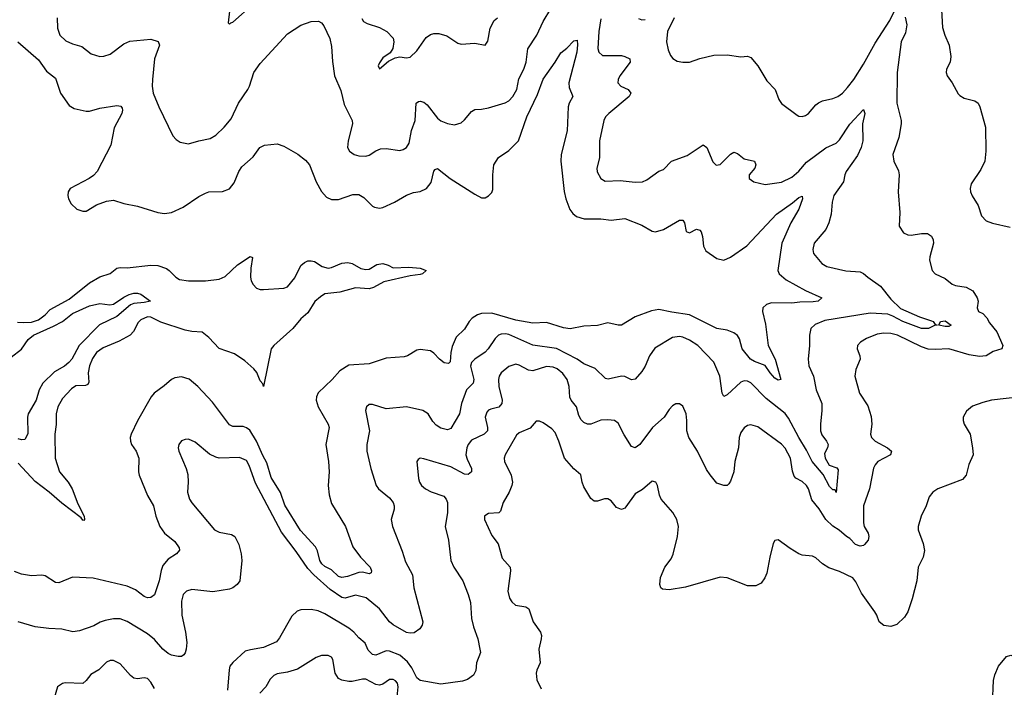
# Model space of a CAD drawing. Header units: inches. Extents: x 1173000 to 1307049, y 522583 to 678455.
# Tile 191 of 256: x 1203520 to 1209296, y 591587 to 595500. Entities that reach past the tile are written whole.
import ezdxf

# ---------------------------------------------------------------- set-up
doc = ezdxf.new("R2010")
doc.units = ezdxf.units.IN
doc.header["$MEASUREMENT"] = 0
doc.layers.add('B2509', color=7, linetype='Continuous')

msp = doc.modelspace()

# ---------------------------------------------------------------- linework, layer by layer
at = {"layer": 'B2509', "color": 5}
for points, elevation in [([(1208923.6, 595630), (1208933.4, 595453.4), (1208946.3, 595410), (1208973.1, 595350), (1208983.4, 595283.4), (1208978.4, 595250), (1208956.4, 595210), (1208954.4, 595190), (1208960.4, 595170), (1208990.2, 595130.2), (1209025.2, 595065.3), (1209035.3, 595055.3), (1209060.8, 595040.8), (1209123.7, 595023.7), (1209142, 595010), (1209152.4, 594990), (1209186, 594870), (1209188.4, 594730), (1209182.4, 594670), (1209158.6, 594621.4), (1209101.7, 594538.3), (1209095.8, 594510), (1209097.6, 594490), (1209106.7, 594466.7), (1209142, 594410), (1209163.1, 594350), (1209190, 594320.4), (1209227.3, 594307.3), (1209330, 594284.4)], 980), ([(1203740.3, 595510), (1203740.8, 595450), (1203756, 595410), (1203790, 595375.6), (1203830, 595358.5), (1203883.4, 595343.4), (1203940, 595300), (1203990, 595284.2), (1204014, 595286), (1204050, 595298.4), (1204130, 595358), (1204165.4, 595374.6), (1204290, 595386), (1204331.4, 595371.4), (1204339.5, 595350), (1204311.2, 595270), (1204298.9, 595150), (1204297.4, 595110), (1204303.1, 595070), (1204336.5, 594990), (1204418.7, 594818.7), (1204437, 594797), (1204461.7, 594781.7), (1204510, 594772), (1204570, 594790.3), (1204637.4, 594802.6), (1204670, 594823.7), (1204719.7, 594870), (1204760.5, 594919.5), (1204804.2, 595010), (1204857.4, 595090), (1204868.2, 595110), (1204893.5, 595190), (1204930, 595243.1), (1205090, 595418), (1205170, 595468.7), (1205230, 595488.4), (1205272.2, 595492.2), (1205290, 595482), (1205303.8, 595463.8), (1205339.6, 595390), (1205350, 595342), (1205354.7, 595254.7), (1205367.6, 595170), (1205404, 595084), (1205422.6, 595002.6), (1205470.3, 594910), (1205471.7, 594890), (1205446.3, 594790), (1205442, 594750), (1205454, 594730), (1205482.8, 594710), (1205510, 594701.1), (1205550, 594699.5), (1205570, 594705.7), (1205610, 594731.8), (1205637.3, 594742.8), (1205670, 594745.3), (1205750, 594733.4), (1205770, 594738.7), (1205790, 594750.5), (1205804.2, 594775.8), (1205819.1, 594850), (1205839.4, 594910), (1205846.3, 595010), (1205859.6, 595020.4), (1205870, 595023.1), (1205890, 595017), (1205910, 595000.3), (1205970, 594922), (1205990, 594907.2), (1206030, 594891.8), (1206070, 594883.7), (1206110, 594895.8), (1206130, 594912.7), (1206170, 594962.4), (1206190, 594974.4), (1206230, 594975.3), (1206270, 594982.8), (1206368.3, 595011.7), (1206390, 595024.9), (1206413.8, 595050), (1206435.9, 595090), (1206447.5, 595152.5), (1206477.2, 595210), (1206491.7, 595250), (1206500.9, 595330), (1206554.4, 595410), (1206590, 595490.3), (1206636.4, 595563.6)], 940), ([(1204750.7, 595549.3), (1204742, 595482), (1204750, 595474), (1204758, 595482), (1204770, 595484.7), (1204890, 595590.4)], 960), ([(1207358.7, 595510), (1207319.8, 595430), (1207313.7, 595370), (1207323.7, 595323.7), (1207338, 595290), (1207352.3, 595272.3), (1207377.7, 595257.7), (1207410, 595250.2), (1207449, 595251), (1207510, 595272.6), (1207591.7, 595291.7), (1207670, 595293.4), (1207750, 595282), (1207790, 595286), (1207810, 595278), (1207850.4, 595230), (1207902.5, 595142.5), (1207951.3, 595091.3), (1207973, 595033), (1207988.1, 595008.1), (1208080.6, 594940.6), (1208090, 594934.9), (1208110, 594932.7), (1208130, 594938.4), (1208146.6, 594950), (1208190, 595000.5), (1208207, 595013), (1208230, 595024.4), (1208290, 595037.1), (1208319, 595050), (1208346, 595070), (1208377, 595103), (1208414.3, 595150), (1208470, 595238.4), (1208538.6, 595361.4), (1208625.3, 595494.7), (1208650, 595547.4)], 960), ([(1206930, 595504.7), (1206916.8, 595430), (1206911.3, 595331.3), (1206916.5, 595310), (1206938.8, 595290), (1207050, 595289.1), (1207070, 595284.9), (1207099.3, 595270), (1207102, 595250), (1207041.5, 595170), (1207031.8, 595150), (1207028.5, 595130), (1207047.3, 595110), (1207090.4, 595090), (1207104.9, 595070), (1207096, 595050), (1206976.1, 594950), (1206956.5, 594930), (1206946.7, 594910), (1206921.6, 594790), (1206920.7, 594690), (1206906, 594630), (1206907.9, 594607.9), (1206929, 594569), (1206953.8, 594553.8), (1207042.6, 594557.4), (1207130, 594547.3), (1207172.7, 594550), (1207198.6, 594561.4), (1207270, 594612.4), (1207297.6, 594622.4), (1207342.9, 594670), (1207435.9, 594704.1), (1207530, 594765.5), (1207550.2, 594750.2), (1207585.9, 594665.8), (1207606.7, 594646.7), (1207630, 594650.4), (1207690, 594712.4), (1207710, 594724.4), (1207730, 594714.9), (1207770, 594684.6), (1207830.7, 594670), (1207838, 594650), (1207833, 594630), (1207798.8, 594590), (1207798.8, 594570), (1207826, 594550), (1207893.1, 594533.1), (1207990, 594547.7), (1208050, 594577.6), (1208090, 594612.3), (1208136, 594664), (1208250, 594748.4), (1208310, 594776.6), (1208330, 594795.4), (1208390, 594888.4), (1208470, 594974.4), (1208477.5, 594950), (1208464.3, 594890), (1208466.9, 594790), (1208456.2, 594750), (1208435.2, 594704.8), (1208369, 594610), (1208360.4, 594590), (1208352.7, 594550), (1208296.9, 594470), (1208286.9, 594430), (1208280.3, 594359.7), (1208267, 594310), (1208248.7, 594270), (1208181.1, 594190), (1208172.1, 594152.1), (1208177.6, 594130), (1208225.5, 594070), (1208254.1, 594054.1), (1208367.1, 594027.1), (1208450, 594022), (1208470, 594012.7), (1208495.5, 593990), (1208570, 593938.5), (1208630, 593860.8), (1208688, 593808), (1208797.8, 593757.8), (1208870, 593735), (1208879.6, 593730), (1208890, 593712.4), (1208902, 593710), (1208890, 593708.9), (1208851.1, 593688.9), (1208810, 593689), (1208701, 593730), (1208642.4, 593762.4), (1208613.1, 593773.1), (1208510, 593779.1), (1208243.8, 593736.2), (1208186.2, 593713.8), (1208162, 593690), (1208153.1, 593650), (1208153.7, 593590), (1208146.3, 593510), (1208150.3, 593470.3), (1208176.5, 593410), (1208192.4, 593330), (1208226, 593250), (1208226.5, 593210), (1208217.1, 593130), (1208218.2, 593090), (1208226.2, 593066.2), (1208254, 593030), (1208263.6, 593010), (1208258.9, 592990), (1208242, 592958), (1208244.4, 592930), (1208269.1, 592889.1), (1208313.1, 592873.1), (1208321.3, 592861.3), (1208310, 592729.5), (1208303.2, 592743.2), (1208290, 592743.9), (1208270, 592763.2), (1208234, 592834), (1208169.6, 592909.6), (1208136.5, 592976.5), (1208089.9, 593050), (1208030, 593163.8), (1208010, 593190.7), (1207899.8, 593279.8), (1207810, 593371.6), (1207790, 593381.6), (1207770, 593383.1), (1207750, 593375.5), (1207670, 593301.1), (1207650, 593291.8), (1207640.4, 593310), (1207626.8, 593410), (1207592.3, 593492.3), (1207498, 593590), (1207450, 593621.4), (1207410, 593639.8), (1207390, 593643.4), (1207350, 593636.2), (1207246.2, 593573.8), (1207214, 593530), (1207188.9, 593470), (1207170, 593437.6), (1207130, 593393), (1207110, 593389.7), (1207070, 593408.7), (1207050, 593409.8), (1206973.1, 593393.1), (1206957.1, 593397.1), (1206896, 593456), (1206830, 593482.7), (1206790.5, 593510.5), (1206670, 593571.7), (1206530, 593591.8), (1206390, 593654.8), (1206370, 593659), (1206343.7, 593656.3), (1206329.6, 593650.4), (1206309, 593631), (1206268.4, 593571.6), (1206250, 593551.9), (1206189.5, 593510.5), (1206171.3, 593490), (1206165.2, 593470), (1206185, 593390), (1206180.8, 593370), (1206141.4, 593330), (1206111.6, 593250), (1206099.7, 593190), (1206050, 593102.9), (1206030, 593095.1), (1205990, 593106.6), (1205963.1, 593123.1), (1205943.8, 593143.8), (1205916, 593190), (1205884, 593210), (1205790, 593230.9), (1205670, 593218.8), (1205590, 593243.5), (1205570, 593243.6), (1205554.9, 593230), (1205548.9, 593210), (1205571.3, 593090), (1205555.8, 593010), (1205557.2, 592970), (1205579.1, 592870), (1205611.8, 592770), (1205624.9, 592750), (1205690, 592696.5), (1205710.3, 592670), (1205716.5, 592650), (1205716.5, 592630), (1205699.6, 592570), (1205707.6, 592530), (1205764.2, 592384.2), (1205782.3, 592322.3), (1205825.1, 592245.1), (1205832, 592170), (1205885.3, 591970), (1205881.7, 591950), (1205867.9, 591930), (1205833.2, 591906.8), (1205810, 591904.3), (1205788.4, 591908.4), (1205710, 591952), (1205690, 591969.7), (1205630, 592045.8), (1205551.6, 592111.6), (1205490, 592126.8), (1205430, 592109.2), (1205410, 592113.7), (1205340.8, 592160.8), (1205245.3, 592245.3), (1205210, 592283.5), (1205142.5, 592382.5), (1205056.7, 592496.7), (1204903, 592783), (1204866.3, 592886.3), (1204850, 592916.3), (1204810, 592933.5), (1204690, 592929.7), (1204670, 592934.7), (1204633.8, 592953.8), (1204550, 593023.6), (1204510, 593040.7), (1204490, 593039.5), (1204468.7, 593031.3), (1204453, 593010), (1204450.4, 592990), (1204453.7, 592970), (1204496.5, 592870), (1204506.2, 592833.8), (1204508.7, 592790), (1204504.4, 592730), (1204516.1, 592690), (1204530, 592667.4), (1204662, 592510), (1204690, 592496.1), (1204763.1, 592483.1), (1204782, 592470), (1204804.6, 592424.6), (1204819.6, 592370), (1204823.9, 592330), (1204810.4, 592210), (1204796.3, 592190), (1204770.3, 592169.7), (1204750, 592161.6), (1204653, 592147), (1204530, 592159.3), (1204498.4, 592150), (1204478, 592130), (1204468.9, 592091.1), (1204470.8, 592010), (1204493, 591910), (1204500.2, 591850), (1204497.4, 591810), (1204491.3, 591788.7), (1204482.3, 591777.7), (1204470, 591768.2), (1204450, 591767.1), (1204410, 591775.4), (1204390, 591785.7), (1204358.9, 591810), (1204310, 591866.3), (1204270, 591901), (1204150, 591972.6), (1204110, 591988.3), (1204070, 591988.4), (1204021.2, 591978.8), (1203991.8, 591968.2), (1203953.8, 591946.2), (1203870, 591917.6), (1203832.5, 591912.5), (1203767.8, 591927.8), (1203690, 591931), (1203610, 591941), (1203510.4, 591969.6)], 940), ([(1208715.5, 595515.5), (1208723.8, 595470), (1208716.8, 595423.2), (1208690.3, 595370), (1208668.2, 595190), (1208666.5, 595010), (1208691.7, 594910), (1208691.7, 594890), (1208676.5, 594810), (1208642.6, 594710), (1208648.4, 594670), (1208674.6, 594614.6), (1208678.7, 594590), (1208673.7, 594490), (1208683, 594370), (1208678.4, 594290), (1208705.5, 594250), (1208730, 594239.5), (1208750, 594237.4), (1208810, 594246), (1208846.2, 594246.2), (1208870, 594230.8), (1208879.3, 594210), (1208881.3, 594190), (1208858.4, 594110), (1208857.1, 594090), (1208873, 594030), (1208890.3, 594010.3), (1208950, 593982.4), (1208990.3, 593950.3), (1209010, 593942.6), (1209072.9, 593932.9), (1209110.8, 593910), (1209137.3, 593870), (1209142.8, 593850), (1209137.3, 593810), (1209144, 593790), (1209170, 593777.8), (1209193.3, 593753.3), (1209210, 593723.7), (1209252.4, 593670), (1209288.2, 593590), (1209281, 593570), (1209230, 593554.5), (1209190, 593529.6), (1209150, 593526), (1209090, 593536.4), (1208970.3, 593569.7), (1208890, 593566), (1208850, 593568.9), (1208810, 593582.9), (1208670, 593649.8), (1208630, 593659.8), (1208590, 593662.3), (1208550, 593656.2), (1208488.6, 593631.4), (1208452.7, 593610), (1208434.9, 593590), (1208432.4, 593570), (1208448.7, 593530), (1208450.3, 593510), (1208424.9, 593450), (1208419, 593410), (1208446.5, 593310), (1208496, 593236), (1208514.8, 593174.8), (1208518.9, 593130), (1208510.3, 593070), (1208517, 593050), (1208539.5, 593030), (1208610.4, 592990), (1208634, 592970), (1208627.7, 592950), (1208554.9, 592910), (1208537.6, 592890), (1208529.1, 592870.9), (1208504.7, 592750), (1208470.2, 592649.8), (1208470.2, 592550), (1208475, 592530), (1208498.4, 592490), (1208502, 592470), (1208496.8, 592450), (1208476.4, 592423.6), (1208470, 592418), (1208450, 592414), (1208423.5, 592423.5), (1208390, 592459.7), (1208369.6, 592470), (1208327.1, 592507.1), (1208290, 592531.8), (1208249.8, 592570), (1208210, 592632.6), (1208166.5, 592686.5), (1208146.8, 592750), (1208135.1, 592770), (1208110, 592792.1), (1208072.7, 592812.7), (1208064.2, 592824.2), (1208053.9, 592853.9), (1208042, 592930), (1208010, 592988.3), (1207990, 593011.9), (1207850, 593113.1), (1207810, 593125.4), (1207790, 593121.3), (1207770, 593107.3), (1207750, 593080.9), (1207740.8, 593050), (1207736.9, 592990), (1207715.6, 592910), (1207710, 592848.7), (1207690, 592795.3), (1207679.8, 592780.2), (1207670, 592768.7), (1207650, 592769), (1207610, 592784), (1207570, 592832.7), (1207550, 592862.7), (1207495.8, 592970), (1207446, 593050), (1207432.8, 593090), (1207434.3, 593150), (1207429.6, 593189.6), (1207410, 593235.3), (1207390, 593248.7), (1207370, 593249.2), (1207350, 593237), (1207330, 593215.1), (1207301.3, 593170), (1207231.8, 593110), (1207158.3, 593010), (1207129.7, 592989.7), (1207110, 592998), (1207065.7, 593065.7), (1207030, 593135.1), (1207010, 593151.1), (1206970, 593155.1), (1206930, 593152.2), (1206870, 593129.8), (1206850, 593128.4), (1206830, 593138.9), (1206814, 593154), (1206800.5, 593180.5), (1206785.8, 593230), (1206755.6, 593270), (1206747.8, 593287.8), (1206743.6, 593350), (1206731.6, 593390), (1206706, 593426), (1206672.8, 593452.8), (1206650, 593463.2), (1206610, 593466.4), (1206530, 593442.3), (1206505.4, 593445.4), (1206450, 593475.3), (1206430, 593480.4), (1206390, 593466.4), (1206344, 593430), (1206332.6, 593410), (1206328.5, 593391.5), (1206330.2, 593350), (1206350.8, 593270), (1206348.3, 593250), (1206330, 593228.9), (1206283.4, 593216.6), (1206269.5, 593210.5), (1206260.5, 593199.5), (1206251.1, 593170), (1206264.3, 593110), (1206264.7, 593090), (1206245.3, 593070), (1206170, 593034.5), (1206150.9, 593010), (1206142.7, 592990), (1206137.4, 592950), (1206144.4, 592924.4), (1206171.3, 592870), (1206170, 592849.5), (1206150, 592834.3), (1206130, 592835.1), (1206050, 592878.4), (1205890, 592926), (1205870, 592929.3), (1205857.3, 592922.7), (1205850.5, 592909.5), (1205860.4, 592810), (1205864.9, 592790), (1205877.1, 592770), (1205900.5, 592750), (1205932.8, 592732.8), (1206007.7, 592707.8), (1206022, 592690), (1206028.8, 592670), (1206030.2, 592610), (1206016, 592530), (1206034.9, 592450), (1206049.1, 592330), (1206067.6, 592290), (1206119.6, 592210), (1206151.8, 592130), (1206163.7, 592083.7), (1206170.4, 591989.6), (1206181.8, 591941.8), (1206206.7, 591870), (1206219.5, 591810), (1206222.4, 591790), (1206199.5, 591730), (1206194.9, 591685.1), (1206183, 591657), (1206147.4, 591632.6), (1206117.1, 591622.9), (1205990, 591604.2), (1205870, 591625.6), (1205850, 591641.6), (1205820, 591700), (1205795.8, 591735.8), (1205750, 591776), (1205690, 591798.5), (1205670, 591800.3), (1205610, 591774.7), (1205590, 591779.1), (1205564.5, 591804.5), (1205546.3, 591846.3), (1205510, 591876.3), (1205480.9, 591910), (1205450, 591933.3), (1205310, 592016.8), (1205270, 592035), (1205230, 592043.5), (1205170, 592040.5), (1205147.9, 592032.1), (1205115.8, 592004.2), (1205043.8, 591876.2), (1205025.9, 591854.1), (1204950, 591819.1), (1204872.9, 591807.1), (1204842.2, 591797.8), (1204770, 591733), (1204753.1, 591710), (1204747.9, 591690), (1204739.5, 591570)], 960), ([(1205526.4, 595506.4), (1205537.3, 595490), (1205557.7, 595477.7), (1205630, 595454.6), (1205673, 595430), (1205710, 595390.7), (1205715.5, 595370), (1205708.1, 595331.9), (1205694, 595306), (1205650, 595277.2), (1205630, 595248), (1205622.8, 595230), (1205630, 595212), (1205684.1, 595255.9), (1205723.2, 595276.8), (1205750, 595282), (1205790, 595276.3), (1205810, 595280.4), (1205850, 595317), (1205904.8, 595395.2), (1205930, 595413.6), (1205950, 595419), (1205978.3, 595418.3), (1206024.8, 595404.8), (1206090, 595361.6), (1206110, 595356.4), (1206190, 595362.6), (1206250, 595350.8), (1206265.6, 595374.4), (1206280.7, 595450), (1206304.2, 595495.8), (1206322.9, 595510)], 960), ([(1207150, 595507), (1207170, 595499.6), (1207190, 595502)], 960), ([(1203509, 595370), (1203630, 595264.4), (1203678, 595198), (1203730, 595156.4), (1203759, 595070), (1203810, 594996.4), (1203840.2, 594980.2), (1203910, 594962.8), (1203930, 594964.4), (1203990, 594982), (1204090, 594996.5), (1204112.9, 594992.9), (1204120.9, 594980.9), (1204123.7, 594970), (1204118.7, 594950), (1204074.5, 594865.5), (1204055, 594765), (1203974, 594610), (1203953, 594587), (1203928, 594570), (1203816.3, 594510), (1203803.8, 594490), (1203801.6, 594470), (1203806, 594450), (1203820.9, 594420.9), (1203854.8, 594390), (1203890, 594377.6), (1203910, 594377.6), (1203970, 594414.9), (1204030, 594436.9), (1204070, 594442.8), (1204130, 594422.3), (1204210, 594407.8), (1204330, 594369.3), (1204370, 594364.7), (1204410, 594370.2), (1204478.8, 594401.2), (1204570, 594463.1), (1204610, 594483.8), (1204630, 594490.4), (1204710, 594493.4), (1204750, 594508.7), (1204777.3, 594542.7), (1204805.4, 594610), (1204823.5, 594636.5), (1204890, 594696.4), (1204929.2, 594750.8), (1204955.9, 594764.1), (1205030, 594772.2), (1205070, 594757.7), (1205151, 594711), (1205197.5, 594677.5), (1205220.1, 594650), (1205258.8, 594550), (1205290, 594492.4), (1205320.2, 594460.2), (1205350, 594445.7), (1205390, 594446.9), (1205474.9, 594474.9), (1205510, 594474.9), (1205538.6, 594458.6), (1205590, 594407), (1205601, 594401), (1205630, 594394.6), (1205650, 594399), (1205719.5, 594430), (1205790, 594471.7), (1205830, 594486.3), (1205870, 594493.1), (1205907, 594510), (1205934.5, 594545.5), (1205950, 594612), (1205957.2, 594622.8), (1205970, 594627.3), (1206044.9, 594570), (1206190, 594476.4), (1206230, 594454.9), (1206250, 594455.5), (1206270, 594467.7), (1206290, 594487.7), (1206295.6, 594504.4), (1206294.8, 594590), (1206301.6, 594650), (1206328.2, 594691.8), (1206390, 594733.4), (1206447, 594790), (1206494.2, 594930), (1206557.7, 595062.3), (1206590, 595151.3), (1206661.2, 595250), (1206694.8, 595305.3), (1206730, 595334), (1206770, 595375.6), (1206790, 595380.7), (1206792.8, 595352.9), (1206788.5, 595310), (1206740.6, 595130), (1206743.2, 595103.3), (1206764.6, 595050), (1206742.6, 595010), (1206737.5, 594990), (1206731.1, 594848.9), (1206696.9, 594710), (1206693.8, 594670), (1206713.8, 594493.8), (1206723.2, 594450), (1206747.5, 594387.5), (1206764.1, 594364.1), (1206786.4, 594346.4), (1206832.3, 594332.3), (1206930, 594332.3), (1206990, 594325.2), (1207070, 594334.9), (1207170, 594294.7), (1207230, 594260.8), (1207250, 594256.9), (1207296.9, 594270), (1207390, 594324.9), (1207410, 594324), (1207419.3, 594310), (1207430, 594258.8), (1207450, 594250.6), (1207490, 594272.7), (1207510, 594265.5), (1207516.9, 594256.9), (1207525.7, 594230), (1207531.5, 594171.5), (1207544.9, 594145), (1207610, 594100.8), (1207650, 594091.3), (1207690, 594108.1), (1207785.4, 594174.6), (1207959.1, 594360.9), (1208053.4, 594426.6), (1208090, 594458.5), (1208110, 594466), (1208112.9, 594450), (1208091.5, 594390), (1208044.2, 594310), (1207990.8, 594190), (1207967.2, 594030), (1207975.6, 594010), (1208016, 593976), (1208130, 593911.7), (1208224.9, 593870), (1208204, 593850), (1208174.3, 593845.7), (1208095.7, 593844.3), (1208050, 593838), (1207930, 593840.4), (1207900.5, 593830), (1207880.3, 593810), (1207878.3, 593790), (1207894.9, 593714.9), (1207911, 593591), (1207952.8, 593510), (1207984.7, 593390), (1207970, 593387.6), (1207950, 593398.7), (1207921.8, 593430), (1207893.3, 593473.3), (1207830, 593496.5), (1207807.8, 593510), (1207759.2, 593570), (1207743.5, 593630), (1207730, 593649.6), (1207710, 593664.2), (1207670, 593679.7), (1207610, 593689.8), (1207449.6, 593770), (1207345.5, 593785.5), (1207270, 593802), (1207226.1, 593793.9), (1207130, 593758.2), (1207050, 593709.7), (1207030, 593708.5), (1206970, 593723.5), (1206910, 593706.9), (1206830, 593703.9), (1206750, 593687.8), (1206710, 593694.6), (1206610, 593724.2), (1206530, 593720.9), (1206430, 593738.1), (1206290, 593780.6), (1206230, 593777.4), (1206205.7, 593770), (1206174, 593750), (1206155.8, 593730), (1206130, 593686.9), (1206080.6, 593639.4), (1206056.5, 593583.5), (1206048.6, 593550), (1206044.8, 593495.2), (1206034.7, 593485.3), (1206010, 593489.1), (1205983.5, 593510), (1205950, 593546), (1205930, 593558.9), (1205870, 593566), (1205850, 593562.4), (1205794.8, 593530), (1205775.2, 593524.7), (1205670, 593516.9), (1205570, 593483.1), (1205450, 593474.7), (1205398.2, 593441.8), (1205353.1, 593390), (1205270, 593313.3), (1205260.2, 593290), (1205259.7, 593270), (1205271.3, 593230), (1205330.2, 593130), (1205335.8, 593110), (1205316.5, 593010), (1205332.4, 592910), (1205334.4, 592850), (1205329.2, 592770), (1205335.3, 592715.3), (1205350, 592664.9), (1205432, 592530), (1205474.4, 592410), (1205519.1, 592350), (1205575.7, 592290), (1205584.7, 592270), (1205582, 592258), (1205570, 592251.1), (1205530, 592260.8), (1205510, 592259.6), (1205443.8, 592236.2), (1205409.9, 592229.9), (1205390, 592235.6), (1205350, 592275.4), (1205310, 592295.4), (1205292.5, 592310), (1205279.7, 592330), (1205266.1, 592386.1), (1205255, 592410), (1205166.5, 592506.5), (1205074.7, 592654.7), (1205050, 592729.1), (1204995.6, 592815.6), (1204970, 592902.9), (1204945.4, 592945.4), (1204910, 593029.1), (1204870, 593093.3), (1204850, 593108.4), (1204830, 593115), (1204770, 593116.1), (1204750, 593126), (1204650, 593257.2), (1204565.7, 593350), (1204513.1, 593393.1), (1204470, 593405.6), (1204430, 593400.4), (1204410, 593391), (1204367.2, 593352.8), (1204309.4, 593310.6), (1204291.8, 593290), (1204211.1, 593148.9), (1204173.7, 593070), (1204168.8, 593050), (1204168.9, 593030), (1204175.3, 593010), (1204202.3, 592970), (1204219.6, 592930), (1204217.6, 592850), (1204221.3, 592830), (1204270.3, 592710), (1204304, 592650), (1204318.6, 592590), (1204342.2, 592530), (1204370, 592490.3), (1204430, 592440.4), (1204454.9, 592405.1), (1204457.1, 592390), (1204440.5, 592370), (1204390, 592338), (1204360.2, 592299.8), (1204349.5, 592270.4), (1204339, 592210), (1204310, 592129.5), (1204290, 592113.3), (1204270, 592111.2), (1204250, 592118.3), (1204198.5, 592158.5), (1204150, 592178.7), (1203950, 592226), (1203830, 592232.8), (1203750, 592199.7), (1203730, 592201), (1203670, 592240.4), (1203650, 592244.7), (1203590, 592239.1), (1203530, 592249.7), (1203490, 592266.3)], 920), ([(1203507.7, 593727.7), (1203544.1, 593724.1), (1203590, 593727), (1203630, 593741.4), (1203669.9, 593770), (1203698.8, 593801.2), (1203810, 593861.4), (1203930, 593957.9), (1203990, 593992.4), (1204050, 594011.6), (1204090, 594043.2), (1204110, 594048), (1204150, 594046.1), (1204290, 594061.1), (1204330, 594059), (1204381, 594041), (1204397.2, 594030), (1204435.6, 593990), (1204457.7, 593977.7), (1204510, 593968.3), (1204610.7, 593969.3), (1204690, 593979.6), (1204725.6, 593994.4), (1204797.2, 594062.9), (1204871.9, 594111.9), (1204885.4, 594105.4), (1204876.3, 594043.7), (1204874.4, 593990), (1204878.6, 593970), (1204890, 593947.6), (1204910, 593926.2), (1204930, 593919.3), (1204950, 593918.6), (1205070, 593925.7), (1205090, 593933.5), (1205133.3, 593986.7), (1205170, 594059), (1205190, 594076.3), (1205210, 594085.6), (1205230, 594087.3), (1205250, 594081.6), (1205293.4, 594053.4), (1205330, 594043), (1205350, 594046.8), (1205410, 594072.2), (1205444.1, 594075.9), (1205470, 594071.8), (1205521.4, 594041.4), (1205550, 594035.1), (1205570, 594037.7), (1205614.4, 594065.6), (1205650, 594070.3), (1205681.7, 594061.7), (1205710, 594046.4), (1205802, 594050), (1205870, 594042.6), (1205904, 594030), (1205882.8, 594010), (1205870, 594006), (1205810, 593999.3), (1205656, 593964), (1205596, 593930), (1205570, 593922.6), (1205490, 593929.1), (1205398.1, 593901.9), (1205310, 593892.5), (1205283.9, 593876.1), (1205252.2, 593847.8), (1205210, 593781.8), (1205170, 593745.6), (1205121.5, 593690), (1205010.1, 593589.9), (1204995.1, 593570), (1204950, 593349.3), (1204945.9, 593365.9), (1204930, 593382.9), (1204911, 593431), (1204893.4, 593453.4), (1204840.9, 593500.9), (1204780.5, 593540.4), (1204690, 593572.2), (1204630, 593636.9), (1204590, 593667.6), (1204530, 593672.2), (1204490, 593680.9), (1204347.7, 593727.7), (1204290, 593755.3), (1204270, 593758.1), (1204230, 593741.2), (1204214.3, 593725.7), (1204187.3, 593672.7), (1204168.4, 593651.6), (1204103.9, 593616.1), (1204010, 593576), (1203971.2, 593548.8), (1203946.5, 593513.5), (1203928.5, 593471.5), (1203922.3, 593430), (1203925.3, 593374.7), (1203918.6, 593361.4), (1203905.2, 593354.8), (1203850, 593352.8), (1203823.1, 593336.9), (1203770, 593280.4), (1203742.8, 593230), (1203733.9, 593190), (1203733.1, 593126.9), (1203725.6, 593070), (1203728.3, 592930), (1203754.2, 592850), (1203804.4, 592790), (1203827.9, 592750), (1203861.4, 592661.4), (1203897.6, 592590), (1203900.7, 592570), (1203895.3, 592564.7), (1203890, 592565.7), (1203881, 592581), (1203766.2, 592666.2), (1203693.3, 592730), (1203610, 592793.2), (1203510, 592900.2)], 880), ([(1203470, 593522.6), (1203530.9, 593569.1), (1203570, 593624.9), (1203601.5, 593650), (1203717.4, 593702.6), (1203770, 593731.8), (1203830, 593777.1), (1203930, 593822.8), (1203990, 593835.8), (1204048.9, 593828.9), (1204070, 593833.4), (1204130, 593874), (1204162.9, 593890), (1204190, 593897.1), (1204210, 593897.6), (1204230, 593890.2), (1204287.7, 593850), (1204250, 593841.4), (1204190, 593835.9), (1204170, 593827.6), (1204090, 593759.4), (1203988.3, 593711.7), (1203869.3, 593590.7), (1203825, 593510), (1203807.5, 593490), (1203783.2, 593470), (1203724.9, 593435), (1203655.4, 593370), (1203634.5, 593330), (1203616.5, 593270), (1203570.1, 593189.9), (1203565.5, 593170), (1203567.5, 593072.5), (1203550, 593039.6), (1203530, 593036.9), (1203510, 593043.8)], 860), ([(1209410, 593291.1), (1209222, 593270), (1209170, 593257), (1209110, 593234.5), (1209074.2, 593205.8), (1209054, 593170), (1209054, 593150), (1209060.7, 593130), (1209095.5, 593070), (1209110.4, 592990), (1209113, 592950), (1209088, 592892), (1209072, 592830), (1209050, 592804.7), (1208906.8, 592750), (1208877.3, 592730), (1208856.1, 592703.9), (1208837.6, 592650), (1208808.8, 592590), (1208790.4, 592530), (1208790.5, 592510), (1208820.5, 592430), (1208827.9, 592387.9), (1208820.5, 592350), (1208790.3, 592290), (1208783.1, 592210), (1208755.4, 592104.6), (1208730.3, 592029.7), (1208710, 591997.2), (1208665.4, 591954.6), (1208630, 591944), (1208590, 591949), (1208562, 591970), (1208549.1, 592009.1), (1208537.2, 592030), (1208457.6, 592137.6), (1208425.8, 592205.8), (1208407.7, 592227.7), (1208330, 592265.1), (1208267.4, 592287.4), (1208229.8, 592309.8), (1208190, 592344.7), (1208170, 592355.4), (1208110, 592362), (1208090, 592369.8), (1208039.5, 592399.6), (1207970, 592451.3), (1207950, 592446.6), (1207941.1, 592430), (1207920.3, 592350), (1207903.7, 592256.3), (1207892.1, 592227.9), (1207870, 592197.2), (1207839.3, 592180.7), (1207790, 592180.9), (1207670, 592229.3), (1207630, 592232.3), (1207426.7, 592173.3), (1207330, 592158.4), (1207290, 592162.7), (1207281.2, 592170), (1207274.5, 592190), (1207278.7, 592230), (1207304.2, 592290), (1207341.1, 592338.9), (1207353.4, 592366.6), (1207378.3, 592470), (1207385.1, 592530), (1207374.7, 592570), (1207350.8, 592610.8), (1207283, 592690), (1207273.4, 592713.4), (1207261.6, 592770), (1207251.8, 592790), (1207230, 592794), (1207173.9, 592746.1), (1207130, 592721.3), (1207076.1, 592643.9), (1207070, 592637), (1207050.3, 592629.6), (1207021.5, 592641.5), (1206990, 592679.5), (1206970, 592691.6), (1206950, 592691.5), (1206910, 592677.6), (1206890, 592677), (1206870, 592692.7), (1206830, 592762.7), (1206819.7, 592790), (1206812.1, 592832.1), (1206770, 592868), (1206715.4, 592930), (1206682.7, 593030), (1206660.4, 593080.4), (1206641.2, 593101.2), (1206590, 593137.6), (1206570, 593147.3), (1206550, 593146), (1206513.6, 593106.4), (1206450, 593078.5), (1206434.8, 593065.2), (1206367.4, 592950), (1206361.5, 592930), (1206364.4, 592910), (1206403.2, 592830), (1206411, 592790), (1206407.6, 592770), (1206391, 592730), (1206355.6, 592670), (1206340.6, 592619.4), (1206330, 592608.7), (1206270, 592604.5), (1206260.1, 592599.9), (1206247.5, 592590), (1206246.2, 592570), (1206290, 592476.4), (1206327.1, 592427.1), (1206350, 592342.8), (1206396.3, 592290), (1206398.4, 592270), (1206383.2, 592150), (1206393.4, 592110), (1206406.8, 592086.8), (1206427.9, 592067.9), (1206490, 592058), (1206507.4, 592047.4), (1206531.8, 591970), (1206574.3, 591910), (1206580.8, 591890), (1206579.6, 591870), (1206565.8, 591810), (1206574, 591730), (1206553.1, 591686.9), (1206550.2, 591669.8), (1206553.5, 591630), (1206578.4, 591578.4)], 980), ([(1204310, 591579.5), (1204290, 591616.9), (1204270, 591638.3), (1204250, 591642.7), (1204210, 591637.2), (1204190, 591640.4), (1204170, 591656.4), (1204110, 591724.7), (1204070, 591743.5), (1204050, 591743), (1204030, 591733.6), (1203983.8, 591690), (1203937.4, 591662.6), (1203910, 591627), (1203890.2, 591609.8), (1203786.6, 591613.4), (1203770, 591609.5), (1203740.7, 591590), (1203706.5, 591470)], 960), ([(1205734.9, 591530), (1205740.8, 591590), (1205737, 591610), (1205725.3, 591625.3), (1205710, 591633.3), (1205690, 591631.6), (1205650, 591605.8), (1205630, 591599.1), (1205610, 591602.5), (1205550, 591633.9), (1205530, 591634.7), (1205470, 591621.2), (1205450, 591620.7), (1205410, 591628.7), (1205390, 591638.5), (1205370, 591669.6), (1205356.9, 591750), (1205350, 591762.7), (1205330, 591773), (1205290, 591774), (1205258.9, 591761.1), (1205150, 591693.3), (1205090, 591675.6), (1205030, 591664.7), (1205010, 591656), (1204990, 591633.6), (1204963.7, 591590), (1204928.3, 591551.7)], 980), ([(1209227.6, 591490), (1209233.6, 591626.4), (1209241, 591659), (1209262, 591710), (1209310, 591768), (1209334.6, 591774.6), (1209430, 591745.5), (1209570, 591714), (1209650, 591727.7), (1209682.5, 591722.5), (1209696.7, 591716.7), (1209750, 591677.3), (1209790, 591662), (1209830, 591667.7), (1209890, 591704), (1209970, 591734), (1210000, 591751.5)], 980)]:
    msp.add_lwpolyline(points, dxfattribs=dict(at, elevation=elevation))
at = {"layer": 'B2509', "color": 5, "elevation": 940}
msp.add_lwpolyline([(1208950, 593700.9), (1208912.3, 593710), (1208922.6, 593730), (1208950, 593734.1), (1208984.4, 593710), (1208970, 593701.5)], close=True, dxfattribs=at)

doc.saveas('drawing.dxf')
